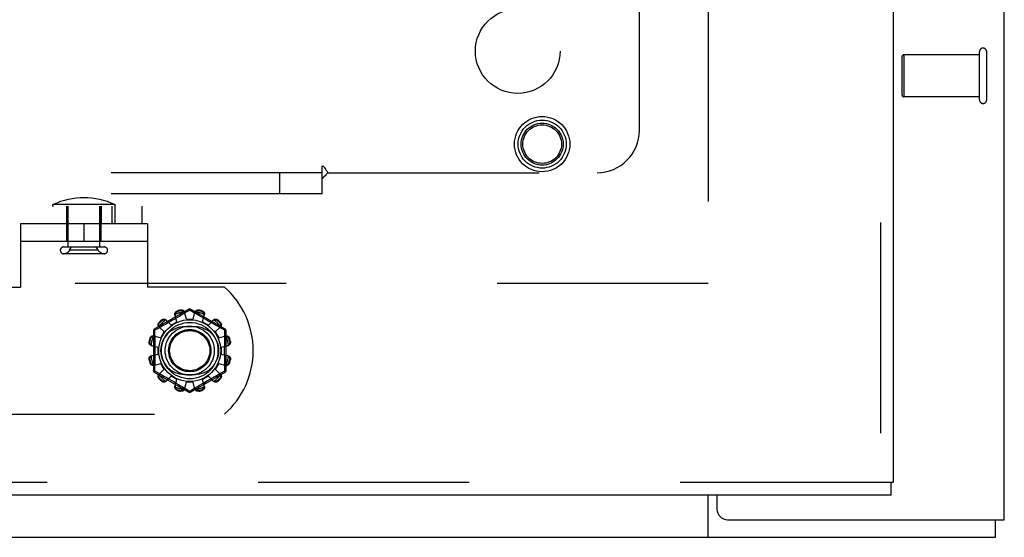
# Model space of a CAD drawing. Header units: inches. Extents: x 0 to 227, y 0 to 147.
# Tile 83 of 256: x 93.66 to 99.48, y 36.16 to 39.22. Entities that reach past the tile are written whole.
import ezdxf

# ---------------------------------------------------------------- set-up
doc = ezdxf.new("R2010")
doc.units = ezdxf.units.IN
doc.header["$LTSCALE"] = 12.466667
doc.header["$MEASUREMENT"] = 0
doc.linetypes.add('HIDDEN', pattern=[0.2, 0.1, -0.1])
doc.layers.get('0').update_dxf_attribs({"linetype": 'CONTINUOUS'})
for name, color, linetype in [('DEFAULT_2', 8, 'HIDDEN'), ('RIGHTHAND_DOOR_ASSEMBLY', 7, 'CONTINUOUS'), ('SUBPANEL', 7, 'CONTINUOUS')]:
    doc.layers.add(name, color=color, linetype=linetype)

msp = doc.modelspace()

# ---------------------------------------------------------------- linework, layer by layer
at = {"color": 3, "linetype": 'Continuous'}
for p, q in [((99.4759, 36.2633), (99.4759, 111.1853)), ((97.7779, 36.4093), (97.7779, 36.3263)), ((97.8409, 36.2633), (99.4759, 36.2633))]:
    msp.add_line(p, q, dxfattribs=at)
at = {"color": 7, "linetype": 'Continuous'}
for p, q in [((97.7259, 36.1593), (97.7259, 36.4093)), ((99.4239, 36.1593), (99.4239, 36.2633)), ((39.5279, 36.1593), (99.4239, 36.1593))]:
    msp.add_line(p, q, dxfattribs=at)
at = {"color": 3, "linetype": 'Continuous'}
msp.add_arc((97.8409, 36.3263), 0.063, 180, 270, dxfattribs=at)
at = {"layer": 'DEFAULT_2', "color": 8, "linetype": 'HIDDEN'}
for p, q in [((97.7259, 106.7113), (97.7259, 37.6073)), ((98.8719, 38.7743), (98.8719, 39.0023)), ((99.3289, 39.0123), (98.8819, 39.0123)), ((98.8819, 39.0123), (98.8819, 38.7643)), ((99.3289, 38.7463), (99.3289, 39.0303)), ((99.3719, 38.7463), (99.3719, 39.0303)), ((99.3289, 38.7643), (98.8819, 38.7643)), ((84.8216, 38.1173), (94.3817, 38.1173)), ((94.2205, 38.1268), (93.8553, 38.1268)), ((93.9364, 37.9093), (93.9364, 38.1173)), ((93.9364, 38.1173), (93.9364, 38.0133)), ((93.9439, 37.8765), (93.9439, 38.1173)), ((94.1319, 37.8765), (94.1319, 38.1173)), ((94.1394, 38.1173), (94.1394, 38.0133)), ((94.1394, 37.9093), (94.1394, 38.1173)), ((94.2035, 38.1173), (94.2035, 38.0133)), ((94.2212, 38.1173), (94.2212, 38.0133)), ((94.3817, 38.0133), (94.3817, 38.1173)), ((84.8216, 38.0133), (93.6629, 38.0133)), ((94.4129, 38.0133), (93.6629, 38.0133)), ((93.6629, 38.0133), (93.6629, 37.6383)), ((94.0379, 38.0133), (94.0379, 37.9093)), ((94.4129, 38.0133), (94.4129, 37.6383)), ((94.4129, 37.9093), (93.6629, 37.9093)), ((93.9179, 37.8765), (94.1579, 37.8765)), ((93.9532, 37.8565), (93.9651, 37.8765)), ((94.1226, 37.8565), (94.1107, 37.8765)), ((94.1579, 37.8365), (93.9179, 37.8365)), ((94.1226, 37.8565), (93.9532, 37.8565)), ((97.7259, 37.6593), (71.1219, 37.6593)), ((93.2072, 37.6383), (93.6629, 37.6383)), ((94.8686, 37.6383), (94.4129, 37.6383)), ((94.6579, 37.5081), (94.4534, 37.39)), ((94.5872, 37.4344), (94.5757, 37.4765)), ((94.5899, 37.4982), (94.5909, 37.4944)), ((94.6043, 37.468), (94.5905, 37.4598)), ((94.6168, 37.4755), (94.6043, 37.468)), ((94.6097, 37.4995), (94.6087, 37.5033)), ((94.628, 37.4823), (94.6168, 37.4755)), ((94.6629, 37.5035), (94.628, 37.4823)), ((94.6429, 37.4493), (94.6319, 37.4915)), ((94.6664, 37.5014), (94.6629, 37.5035)), ((94.6861, 37.4894), (94.6664, 37.5014)), ((94.8724, 37.39), (94.6679, 37.5081)), ((94.6829, 37.4493), (94.6939, 37.4915)), ((94.7004, 37.4807), (94.6861, 37.4894)), ((94.7172, 37.4706), (94.7004, 37.4807)), ((94.7171, 37.5033), (94.7161, 37.4995)), ((94.7299, 37.463), (94.7172, 37.4706)), ((94.7349, 37.4944), (94.736, 37.4982)), ((94.7386, 37.4344), (94.7502, 37.4765)), ((94.4822, 37.4302), (94.485, 37.4274)), ((94.5066, 37.4117), (94.4905, 37.4029)), ((94.4988, 37.4412), (94.496, 37.444)), ((94.5188, 37.4185), (94.5066, 37.4117)), ((94.5321, 37.426), (94.5188, 37.4185)), ((94.5219, 37.4454), (94.5526, 37.4144)), ((94.5462, 37.434), (94.5321, 37.426)), ((94.5609, 37.4425), (94.5462, 37.434)), ((94.5526, 37.4144), (94.5872, 37.4344)), ((94.5759, 37.4512), (94.5609, 37.4425)), ((94.5905, 37.4598), (94.5759, 37.4512)), ((94.6429, 37.4493), (94.6829, 37.4493)), ((94.7435, 37.4549), (94.7299, 37.463)), ((94.7386, 37.4344), (94.7732, 37.4144)), ((94.7577, 37.4466), (94.7435, 37.4549)), ((94.7719, 37.4384), (94.7577, 37.4466)), ((94.7857, 37.4306), (94.7719, 37.4384)), ((94.7732, 37.4144), (94.8039, 37.4454)), ((94.7989, 37.4231), (94.7857, 37.4306)), ((94.8112, 37.4162), (94.7989, 37.4231)), ((94.8277, 37.407), (94.8112, 37.4162)), ((94.8298, 37.444), (94.827, 37.4412)), ((94.8408, 37.4274), (94.8436, 37.4302)), ((94.4484, 37.3814), (94.4484, 37.1452)), ((94.4498, 37.3506), (94.4918, 37.339)), ((94.4727, 37.3931), (94.4549, 37.3834)), ((94.4549, 37.3834), (94.4552, 37.3717)), ((94.4905, 37.4029), (94.4727, 37.3931)), ((94.4808, 37.4043), (94.5118, 37.3736)), ((94.4918, 37.339), (94.5118, 37.3736)), ((94.6942, 37.4039), (94.6317, 37.4039)), ((94.814, 37.3736), (94.845, 37.4043)), ((94.814, 37.3736), (94.834, 37.339)), ((94.8462, 37.3969), (94.8277, 37.407)), ((94.834, 37.339), (94.8761, 37.3506)), ((94.8709, 37.3834), (94.8462, 37.3969)), ((94.8774, 37.1452), (94.8774, 37.3814)), ((94.423, 37.3175), (94.4267, 37.3165)), ((94.4318, 37.3353), (94.428, 37.3364)), ((94.4347, 37.2943), (94.4769, 37.2833)), ((94.8489, 37.2833), (94.8911, 37.2943)), ((94.8978, 37.3364), (94.894, 37.3353)), ((94.8991, 37.3165), (94.9029, 37.3175)), ((94.4347, 37.2323), (94.4769, 37.2433)), ((94.4769, 37.2433), (94.4769, 37.2833)), ((94.8489, 37.2833), (94.8489, 37.2433)), ((94.8489, 37.2433), (94.8911, 37.2323)), ((94.4267, 37.2101), (94.423, 37.2091)), ((94.428, 37.1902), (94.4318, 37.1913)), ((94.4498, 37.176), (94.4918, 37.1876)), ((94.5118, 37.153), (94.4918, 37.1876)), ((94.834, 37.1876), (94.814, 37.153)), ((94.834, 37.1876), (94.8761, 37.176)), ((94.894, 37.1913), (94.8978, 37.1902)), ((94.9029, 37.2091), (94.8991, 37.2101)), ((94.4534, 37.1366), (94.6579, 37.0185)), ((94.4549, 37.1432), (94.4796, 37.1297)), ((94.4796, 37.1297), (94.4981, 37.1196)), ((94.4808, 37.1223), (94.5118, 37.153)), ((94.4981, 37.1196), (94.5146, 37.1104)), ((94.6317, 37.1227), (94.6942, 37.1227)), ((94.6679, 37.0185), (94.8724, 37.1366)), ((94.814, 37.153), (94.845, 37.1223)), ((94.8193, 37.1149), (94.8353, 37.1237)), ((94.8353, 37.1237), (94.8531, 37.1335)), ((94.8531, 37.1335), (94.8709, 37.1432)), ((94.8709, 37.1432), (94.8706, 37.1549)), ((94.485, 37.0992), (94.4822, 37.0964)), ((94.496, 37.0826), (94.4988, 37.0854)), ((94.5146, 37.1104), (94.527, 37.1035)), ((94.5219, 37.0812), (94.5526, 37.1122)), ((94.527, 37.1035), (94.5401, 37.096)), ((94.5401, 37.096), (94.554, 37.0882)), ((94.5872, 37.0922), (94.5526, 37.1122)), ((94.554, 37.0882), (94.5682, 37.08)), ((94.5682, 37.08), (94.5823, 37.0717)), ((94.5757, 37.0501), (94.5872, 37.0922)), ((94.5823, 37.0717), (94.596, 37.0636)), ((94.596, 37.0636), (94.6086, 37.056)), ((94.6319, 37.0351), (94.6429, 37.0773)), ((94.6829, 37.0773), (94.6429, 37.0773)), ((94.6939, 37.0351), (94.6829, 37.0773)), ((94.7215, 37.0586), (94.7353, 37.0668)), ((94.7353, 37.0668), (94.7499, 37.0754)), ((94.7732, 37.1122), (94.7386, 37.0922)), ((94.7502, 37.0501), (94.7386, 37.0922)), ((94.7499, 37.0754), (94.7649, 37.0841)), ((94.7649, 37.0841), (94.7796, 37.0926)), ((94.7732, 37.1122), (94.8039, 37.0812)), ((94.7796, 37.0926), (94.7938, 37.1006)), ((94.7938, 37.1006), (94.807, 37.1081)), ((94.807, 37.1081), (94.8193, 37.1149)), ((94.827, 37.0854), (94.8298, 37.0826)), ((94.8436, 37.0964), (94.8408, 37.0992)), ((94.5909, 37.0322), (94.5899, 37.0284)), ((94.6086, 37.056), (94.6201, 37.0491)), ((94.6087, 37.0233), (94.6097, 37.0271)), ((94.6398, 37.0372), (94.6595, 37.0252)), ((94.6595, 37.0252), (94.6629, 37.0231)), ((94.6629, 37.0231), (94.6978, 37.0443)), ((94.6978, 37.0443), (94.709, 37.0511)), ((94.709, 37.0511), (94.7215, 37.0586)), ((94.7161, 37.0271), (94.7171, 37.0233)), ((94.736, 37.0284), (94.7349, 37.0322)), ((93.2072, 36.8883), (94.8686, 36.8883))]:
    msp.add_line(p, q, dxfattribs=at)
for points in [[(94.5757, 37.4765), (94.5753, 37.4782), (94.5751, 37.4801), (94.5752, 37.482), (94.5756, 37.4839), (94.5761, 37.4858), (94.5769, 37.4876), (94.5779, 37.4894), (94.5791, 37.491), (94.5805, 37.4926), (94.5821, 37.4941), (94.5839, 37.4954), (94.5858, 37.4965), (94.5878, 37.4975), (94.5899, 37.4982)], [(94.5779, 37.4783), (94.5775, 37.4768), (94.5772, 37.4752), (94.5771, 37.4737), (94.5771, 37.4722), (94.5773, 37.4708), (94.5776, 37.4693)], [(94.5779, 37.4783), (94.5781, 37.4793), (94.5784, 37.4803), (94.5787, 37.4813), (94.579, 37.4823), (94.5794, 37.4833), (94.5798, 37.4843), (94.5803, 37.4852), (94.5808, 37.4861), (94.5813, 37.487), (94.582, 37.4879), (94.5827, 37.4889), (94.5835, 37.4897), (94.5844, 37.4906), (94.5854, 37.4915), (94.5865, 37.4923), (94.5878, 37.4931), (94.5893, 37.4938), (94.5909, 37.4944)], [(94.6087, 37.5033), (94.6109, 37.5036), (94.6131, 37.5038), (94.6153, 37.5038), (94.6175, 37.5035), (94.6196, 37.5031), (94.6216, 37.5024), (94.6235, 37.5016), (94.6252, 37.5006), (94.6268, 37.4994), (94.6283, 37.498), (94.6295, 37.4965), (94.6305, 37.4949), (94.6313, 37.4933), (94.6319, 37.4915)], [(94.6097, 37.4995), (94.6114, 37.4997), (94.613, 37.4999), (94.6145, 37.4998), (94.616, 37.4997), (94.6173, 37.4994), (94.6185, 37.4991), (94.6196, 37.4987), (94.6207, 37.4983), (94.6217, 37.4978), (94.6227, 37.4973), (94.6236, 37.4968), (94.6244, 37.4962), (94.6253, 37.4956), (94.6261, 37.4949), (94.6268, 37.4942), (94.6276, 37.4935), (94.6283, 37.4928), (94.629, 37.492)], [(94.6338, 37.4844), (94.6333, 37.4858), (94.6327, 37.4871), (94.632, 37.4884), (94.6311, 37.4897), (94.6301, 37.4909), (94.629, 37.492)], [(94.6579, 37.5081), (94.6583, 37.5082), (94.6587, 37.508), (94.6592, 37.5077), (94.6599, 37.5072), (94.6606, 37.5065), (94.6613, 37.5056), (94.6621, 37.5046), (94.6629, 37.5035)], [(94.6629, 37.5035), (94.6637, 37.5046), (94.6645, 37.5056), (94.6653, 37.5065), (94.666, 37.5072), (94.6666, 37.5077), (94.6671, 37.508), (94.6676, 37.5082), (94.6679, 37.5081)], [(94.6968, 37.492), (94.6957, 37.4909), (94.6947, 37.4897), (94.6938, 37.4884), (94.6931, 37.4871), (94.6925, 37.4858), (94.6921, 37.4844)], [(94.6939, 37.4915), (94.6945, 37.4933), (94.6953, 37.4949), (94.6963, 37.4965), (94.6976, 37.498), (94.699, 37.4994), (94.7006, 37.5006), (94.7023, 37.5016), (94.7042, 37.5024), (94.7062, 37.5031), (94.7083, 37.5035), (94.7105, 37.5038), (94.7128, 37.5038), (94.7149, 37.5036), (94.7171, 37.5033)], [(94.6968, 37.492), (94.6975, 37.4928), (94.6982, 37.4935), (94.699, 37.4942), (94.6998, 37.4949), (94.7006, 37.4956), (94.7014, 37.4962), (94.7023, 37.4968), (94.7032, 37.4973), (94.7041, 37.4978), (94.7051, 37.4983), (94.7062, 37.4987), (94.7074, 37.4991), (94.7086, 37.4994), (94.7099, 37.4997), (94.7113, 37.4998), (94.7128, 37.4999), (94.7144, 37.4997), (94.7161, 37.4995)], [(94.7349, 37.4944), (94.7365, 37.4938), (94.738, 37.4931), (94.7393, 37.4923), (94.7404, 37.4915), (94.7415, 37.4906), (94.7423, 37.4897), (94.7431, 37.4888), (94.7439, 37.4879), (94.7445, 37.487), (94.7451, 37.4861), (94.7456, 37.4852), (94.746, 37.4842), (94.7464, 37.4833), (94.7468, 37.4823), (94.7471, 37.4813), (94.7474, 37.4803), (94.7477, 37.4793), (94.7479, 37.4783)], [(94.736, 37.4982), (94.738, 37.4975), (94.74, 37.4965), (94.7419, 37.4954), (94.7437, 37.4941), (94.7453, 37.4926), (94.7467, 37.491), (94.7479, 37.4894), (94.7489, 37.4876), (94.7497, 37.4858), (94.7503, 37.4839), (94.7506, 37.482), (94.7507, 37.4801), (94.7505, 37.4782), (94.7502, 37.4765)], [(94.7482, 37.4693), (94.7485, 37.4708), (94.7487, 37.4722), (94.7487, 37.4737), (94.7486, 37.4752), (94.7483, 37.4768), (94.7479, 37.4783)], [(94.4808, 37.4043), (94.4796, 37.4056), (94.4785, 37.4071), (94.4776, 37.4088), (94.477, 37.4107), (94.4765, 37.4126), (94.4763, 37.4146), (94.4763, 37.4166), (94.4765, 37.4186), (94.4769, 37.4207), (94.4776, 37.4228), (94.4785, 37.4248), (94.4795, 37.4267), (94.4808, 37.4285), (94.4822, 37.4302)], [(94.4818, 37.407), (94.4815, 37.408), (94.4812, 37.409), (94.4809, 37.41), (94.4807, 37.411), (94.4806, 37.4121), (94.4805, 37.4131), (94.4804, 37.4141), (94.4804, 37.4152), (94.4804, 37.4163), (94.4805, 37.4174), (94.4807, 37.4185), (94.4809, 37.4197), (94.4812, 37.4209), (94.4817, 37.4222), (94.4823, 37.4235), (94.483, 37.4248), (94.4839, 37.4261), (94.485, 37.4274)], [(94.496, 37.444), (94.4977, 37.4454), (94.4995, 37.4467), (94.5014, 37.4478), (94.5034, 37.4486), (94.5055, 37.4493), (94.5076, 37.4497), (94.5096, 37.45), (94.5116, 37.4499), (94.5136, 37.4497), (94.5155, 37.4493), (94.5174, 37.4486), (94.5191, 37.4477), (94.5206, 37.4467), (94.5219, 37.4454)], [(94.4988, 37.4412), (94.5001, 37.4423), (94.5014, 37.4432), (94.5028, 37.444), (94.5041, 37.4445), (94.5053, 37.445), (94.5065, 37.4453), (94.5077, 37.4455), (94.5088, 37.4457), (94.51, 37.4458), (94.511, 37.4458), (94.5121, 37.4458), (94.5131, 37.4458), (94.5142, 37.4456), (94.5152, 37.4455), (94.5162, 37.4453), (94.5172, 37.445), (94.5182, 37.4447), (94.5192, 37.4444)], [(94.5271, 37.4402), (94.5261, 37.4412), (94.5249, 37.442), (94.5236, 37.4428), (94.5222, 37.4435), (94.5207, 37.444), (94.5192, 37.4444)], [(94.8066, 37.4444), (94.8051, 37.444), (94.8036, 37.4435), (94.8022, 37.4428), (94.8009, 37.442), (94.7998, 37.4412), (94.7987, 37.4402)], [(94.8039, 37.4454), (94.8052, 37.4467), (94.8068, 37.4477), (94.8085, 37.4486), (94.8103, 37.4493), (94.8122, 37.4497), (94.8142, 37.4499), (94.8162, 37.45), (94.8182, 37.4497), (94.8203, 37.4493), (94.8224, 37.4486), (94.8244, 37.4478), (94.8263, 37.4467), (94.8281, 37.4454), (94.8298, 37.444)], [(94.8066, 37.4444), (94.8076, 37.4447), (94.8086, 37.445), (94.8096, 37.4453), (94.8106, 37.4455), (94.8117, 37.4456), (94.8127, 37.4458), (94.8137, 37.4458), (94.8148, 37.4458), (94.8159, 37.4458), (94.817, 37.4457), (94.8181, 37.4455), (94.8193, 37.4453), (94.8205, 37.445), (94.8218, 37.4445), (94.8231, 37.444), (94.8244, 37.4432), (94.8257, 37.4423), (94.827, 37.4412)], [(94.8408, 37.4274), (94.8419, 37.4261), (94.8428, 37.4248), (94.8436, 37.4234), (94.8441, 37.4221), (94.8446, 37.4209), (94.8449, 37.4197), (94.8452, 37.4185), (94.8453, 37.4174), (94.8454, 37.4163), (94.8455, 37.4152), (94.8454, 37.4141), (94.8454, 37.4131), (94.8452, 37.4121), (94.8451, 37.411), (94.8449, 37.41), (94.8446, 37.409), (94.8443, 37.408), (94.844, 37.407)], [(94.8436, 37.4302), (94.845, 37.4285), (94.8463, 37.4267), (94.8474, 37.4248), (94.8482, 37.4228), (94.8489, 37.4207), (94.8493, 37.4186), (94.8496, 37.4166), (94.8496, 37.4146), (94.8493, 37.4126), (94.8489, 37.4107), (94.8482, 37.4088), (94.8473, 37.4071), (94.8463, 37.4056), (94.845, 37.4043)], [(94.428, 37.3364), (94.4288, 37.3384), (94.4297, 37.3404), (94.4308, 37.3423), (94.4321, 37.3441), (94.4336, 37.3457), (94.4352, 37.3471), (94.4368, 37.3483), (94.4386, 37.3493), (94.4404, 37.3501), (94.4423, 37.3507), (94.4442, 37.351), (94.4461, 37.3511), (94.448, 37.3509), (94.4498, 37.3506)], [(94.4484, 37.3814), (94.4485, 37.3817), (94.4489, 37.382), (94.4494, 37.3823), (94.4502, 37.3826), (94.4511, 37.3829), (94.4523, 37.3831), (94.4535, 37.3833), (94.4549, 37.3834)], [(94.4549, 37.3834), (94.4543, 37.3846), (94.4539, 37.3858), (94.4535, 37.3869), (94.4532, 37.3879), (94.4531, 37.3887), (94.4531, 37.3893), (94.4532, 37.3898), (94.4534, 37.39)], [(94.4552, 37.3717), (94.456, 37.3358), (94.4562, 37.3238), (94.4564, 37.3117), (94.4565, 37.2995), (94.4567, 37.2874), (94.4567, 37.2754), (94.4568, 37.2633), (94.4567, 37.2512), (94.4567, 37.2391), (94.4565, 37.227), (94.4564, 37.2149), (94.4562, 37.2028), (94.456, 37.1908)], [(94.4818, 37.407), (94.4822, 37.4055), (94.4827, 37.404), (94.4834, 37.4026), (94.4842, 37.4013), (94.485, 37.4002), (94.486, 37.3991)], [(94.8398, 37.3991), (94.8408, 37.4002), (94.8417, 37.4013), (94.8424, 37.4026), (94.8431, 37.404), (94.8436, 37.4055), (94.844, 37.407)], [(94.8698, 37.3358), (94.8706, 37.3717), (94.8709, 37.3834)], [(94.8724, 37.39), (94.8726, 37.3898), (94.8727, 37.3893), (94.8727, 37.3887), (94.8726, 37.3879), (94.8723, 37.3869), (94.872, 37.3858), (94.8715, 37.3847), (94.8709, 37.3834)], [(94.8709, 37.3834), (94.8723, 37.3833), (94.8736, 37.3831), (94.8747, 37.3829), (94.8756, 37.3826), (94.8764, 37.3823), (94.877, 37.382), (94.8773, 37.3817), (94.8774, 37.3814)], [(94.8761, 37.3506), (94.8778, 37.3509), (94.8797, 37.3511), (94.8816, 37.351), (94.8835, 37.3507), (94.8854, 37.3501), (94.8873, 37.3493), (94.889, 37.3483), (94.8907, 37.3471), (94.8922, 37.3457), (94.8937, 37.3441), (94.895, 37.3423), (94.8961, 37.3404), (94.8971, 37.3384), (94.8978, 37.3364)], [(94.4347, 37.2943), (94.433, 37.2949), (94.4313, 37.2957), (94.4297, 37.2967), (94.4282, 37.2979), (94.4268, 37.2994), (94.4256, 37.301), (94.4246, 37.3027), (94.4238, 37.3046), (94.4231, 37.3066), (94.4227, 37.3087), (94.4224, 37.3109), (94.4224, 37.3131), (94.4226, 37.3153), (94.423, 37.3175)], [(94.4342, 37.2972), (94.4334, 37.2979), (94.4327, 37.2986), (94.432, 37.2994), (94.4313, 37.3002), (94.4306, 37.301), (94.43, 37.3018), (94.4294, 37.3027), (94.4289, 37.3036), (94.4284, 37.3045), (94.4279, 37.3055), (94.4275, 37.3066), (94.4271, 37.3077), (94.4268, 37.309), (94.4265, 37.3103), (94.4264, 37.3117), (94.4263, 37.3132), (94.4265, 37.3148), (94.4267, 37.3165)], [(94.4318, 37.3353), (94.4324, 37.3369), (94.4331, 37.3384), (94.4339, 37.3397), (94.4347, 37.3408), (94.4356, 37.3418), (94.4365, 37.3427), (94.4374, 37.3435), (94.4383, 37.3442), (94.4392, 37.3449), (94.4401, 37.3454), (94.441, 37.346), (94.442, 37.3464), (94.4429, 37.3468), (94.4439, 37.3472), (94.4449, 37.3475), (94.4459, 37.3478), (94.4469, 37.3481), (94.4479, 37.3483)], [(94.4342, 37.2972), (94.4353, 37.2961), (94.4365, 37.2951), (94.4378, 37.2942), (94.4391, 37.2935), (94.4404, 37.2929), (94.4418, 37.2925)], [(94.4569, 37.3486), (94.4555, 37.3489), (94.454, 37.3491), (94.4525, 37.3491), (94.451, 37.349), (94.4494, 37.3487), (94.4479, 37.3483)], [(94.8779, 37.3483), (94.8764, 37.3487), (94.8749, 37.349), (94.8733, 37.3491), (94.8718, 37.3491), (94.8704, 37.3489), (94.869, 37.3486)], [(94.8706, 37.1549), (94.8698, 37.1908), (94.8696, 37.2028), (94.8694, 37.2149), (94.8693, 37.2271), (94.8692, 37.2391), (94.8691, 37.2512), (94.8691, 37.2633), (94.8691, 37.2754), (94.8692, 37.2875), (94.8693, 37.2996), (94.8694, 37.3117), (94.8696, 37.3238), (94.8698, 37.3358)], [(94.8779, 37.3483), (94.8789, 37.3481), (94.88, 37.3478), (94.881, 37.3475), (94.8819, 37.3472), (94.8829, 37.3468), (94.8839, 37.3464), (94.8848, 37.346), (94.8857, 37.3454), (94.8866, 37.3449), (94.8876, 37.3442), (94.8885, 37.3435), (94.8894, 37.3427), (94.8902, 37.3418), (94.8911, 37.3408), (94.8919, 37.3397), (94.8927, 37.3384), (94.8934, 37.3369), (94.894, 37.3353)], [(94.884, 37.2925), (94.8854, 37.2929), (94.8867, 37.2935), (94.888, 37.2942), (94.8893, 37.2951), (94.8905, 37.2961), (94.8916, 37.2972)], [(94.9029, 37.3175), (94.9033, 37.3153), (94.9034, 37.3131), (94.9034, 37.3109), (94.9032, 37.3087), (94.9027, 37.3066), (94.902, 37.3046), (94.9012, 37.3027), (94.9002, 37.301), (94.899, 37.2994), (94.8976, 37.2979), (94.8961, 37.2967), (94.8945, 37.2957), (94.8929, 37.2949), (94.8911, 37.2943)], [(94.8991, 37.3165), (94.8993, 37.3148), (94.8995, 37.3132), (94.8994, 37.3117), (94.8993, 37.3102), (94.899, 37.3089), (94.8987, 37.3077), (94.8983, 37.3066), (94.8979, 37.3055), (94.8974, 37.3045), (94.8969, 37.3036), (94.8964, 37.3027), (94.8958, 37.3018), (94.8952, 37.301), (94.8945, 37.3001), (94.8939, 37.2994), (94.8931, 37.2986), (94.8924, 37.2979), (94.8916, 37.2972)], [(94.4418, 37.2341), (94.4404, 37.2337), (94.4391, 37.2331), (94.4378, 37.2324), (94.4365, 37.2315), (94.4353, 37.2305), (94.4342, 37.2294)], [(94.8916, 37.2294), (94.8905, 37.2305), (94.8893, 37.2315), (94.888, 37.2324), (94.8867, 37.2331), (94.8854, 37.2337), (94.884, 37.2341)], [(94.423, 37.2091), (94.4226, 37.2113), (94.4224, 37.2135), (94.4224, 37.2157), (94.4227, 37.2179), (94.4231, 37.22), (94.4238, 37.222), (94.4246, 37.2239), (94.4256, 37.2256), (94.4268, 37.2272), (94.4282, 37.2287), (94.4297, 37.2299), (94.4313, 37.2309), (94.433, 37.2317), (94.4347, 37.2323)], [(94.4267, 37.2101), (94.4265, 37.2118), (94.4263, 37.2134), (94.4264, 37.2149), (94.4265, 37.2164), (94.4268, 37.2177), (94.4271, 37.2189), (94.4275, 37.22), (94.4279, 37.2211), (94.4284, 37.2221), (94.4289, 37.223), (94.4294, 37.2239), (94.43, 37.2248), (94.4306, 37.2256), (94.4313, 37.2265), (94.432, 37.2272), (94.4327, 37.228), (94.4334, 37.2287), (94.4342, 37.2294)], [(94.4498, 37.176), (94.448, 37.1757), (94.4461, 37.1755), (94.4442, 37.1756), (94.4423, 37.1759), (94.4404, 37.1765), (94.4386, 37.1773), (94.4368, 37.1783), (94.4352, 37.1795), (94.4336, 37.1809), (94.4321, 37.1825), (94.4308, 37.1843), (94.4297, 37.1862), (94.4288, 37.1882), (94.428, 37.1902)], [(94.4479, 37.1783), (94.4469, 37.1785), (94.4459, 37.1788), (94.4449, 37.1791), (94.4439, 37.1794), (94.4429, 37.1798), (94.442, 37.1802), (94.441, 37.1806), (94.4401, 37.1812), (94.4392, 37.1817), (94.4383, 37.1824), (94.4374, 37.1831), (94.4365, 37.1839), (94.4356, 37.1848), (94.4347, 37.1858), (94.4339, 37.1869), (94.4331, 37.1882), (94.4324, 37.1897), (94.4318, 37.1913)], [(94.4479, 37.1783), (94.4494, 37.1779), (94.451, 37.1776), (94.4525, 37.1775), (94.454, 37.1775), (94.4555, 37.1777), (94.4569, 37.178)], [(94.456, 37.1908), (94.4552, 37.1549), (94.4549, 37.1432)], [(94.869, 37.178), (94.8704, 37.1777), (94.8718, 37.1775), (94.8733, 37.1775), (94.8749, 37.1776), (94.8764, 37.1779), (94.8779, 37.1783)], [(94.8978, 37.1902), (94.8971, 37.1882), (94.8961, 37.1862), (94.895, 37.1843), (94.8937, 37.1825), (94.8922, 37.1809), (94.8907, 37.1795), (94.889, 37.1783), (94.8873, 37.1773), (94.8854, 37.1765), (94.8835, 37.1759), (94.8816, 37.1756), (94.8797, 37.1755), (94.8778, 37.1757), (94.8761, 37.176)], [(94.894, 37.1913), (94.8934, 37.1897), (94.8927, 37.1882), (94.8919, 37.1869), (94.8911, 37.1858), (94.8902, 37.1848), (94.8893, 37.1839), (94.8884, 37.1831), (94.8875, 37.1824), (94.8866, 37.1817), (94.8857, 37.1812), (94.8848, 37.1806), (94.8839, 37.1802), (94.8829, 37.1798), (94.8819, 37.1794), (94.8809, 37.1791), (94.8799, 37.1788), (94.8789, 37.1785), (94.8779, 37.1783)], [(94.8911, 37.2323), (94.8929, 37.2317), (94.8945, 37.2309), (94.8961, 37.2299), (94.8976, 37.2287), (94.899, 37.2272), (94.9002, 37.2256), (94.9012, 37.2239), (94.902, 37.222), (94.9027, 37.22), (94.9032, 37.2179), (94.9034, 37.2157), (94.9034, 37.2135), (94.9033, 37.2113), (94.9029, 37.2091)], [(94.8916, 37.2294), (94.8924, 37.2287), (94.8931, 37.228), (94.8939, 37.2272), (94.8945, 37.2264), (94.8952, 37.2256), (94.8958, 37.2248), (94.8964, 37.2239), (94.8969, 37.223), (94.8975, 37.2221), (94.8979, 37.2211), (94.8984, 37.22), (94.8987, 37.2189), (94.899, 37.2176), (94.8993, 37.2163), (94.8994, 37.2149), (94.8995, 37.2134), (94.8993, 37.2118), (94.8991, 37.2101)], [(94.4549, 37.1432), (94.4535, 37.1433), (94.4523, 37.1435), (94.4511, 37.1437), (94.4502, 37.144), (94.4494, 37.1443), (94.4489, 37.1446), (94.4485, 37.1449), (94.4484, 37.1452)], [(94.4534, 37.1366), (94.4532, 37.1368), (94.4531, 37.1373), (94.4531, 37.1379), (94.4532, 37.1387), (94.4535, 37.1397), (94.4539, 37.1408), (94.4543, 37.1419), (94.4549, 37.1432)], [(94.4822, 37.0964), (94.4808, 37.0981), (94.4795, 37.0999), (94.4785, 37.1018), (94.4776, 37.1038), (94.4769, 37.1059), (94.4765, 37.108), (94.4763, 37.11), (94.4763, 37.112), (94.4765, 37.114), (94.477, 37.1159), (94.4776, 37.1178), (94.4785, 37.1195), (94.4796, 37.121), (94.4808, 37.1223)], [(94.485, 37.0992), (94.4839, 37.1005), (94.483, 37.1018), (94.4823, 37.1031), (94.4817, 37.1045), (94.4812, 37.1057), (94.4809, 37.1069), (94.4807, 37.1081), (94.4805, 37.1092), (94.4804, 37.1103), (94.4804, 37.1114), (94.4804, 37.1125), (94.4805, 37.1135), (94.4806, 37.1145), (94.4807, 37.1156), (94.4809, 37.1166), (94.4812, 37.1176), (94.4815, 37.1186), (94.4818, 37.1196)], [(94.486, 37.1275), (94.485, 37.1264), (94.4842, 37.1253), (94.4834, 37.124), (94.4827, 37.1226), (94.4822, 37.1211), (94.4818, 37.1196)], [(94.844, 37.1196), (94.8436, 37.1211), (94.8431, 37.1226), (94.8424, 37.124), (94.8417, 37.1253), (94.8408, 37.1264), (94.8398, 37.1275)], [(94.844, 37.1196), (94.8443, 37.1186), (94.8446, 37.1176), (94.8449, 37.1166), (94.8451, 37.1156), (94.8453, 37.1145), (94.8454, 37.1135), (94.8454, 37.1125), (94.8455, 37.1114), (94.8454, 37.1103), (94.8453, 37.1092), (94.8452, 37.1081), (94.8449, 37.1069), (94.8446, 37.1057), (94.8441, 37.1044), (94.8436, 37.1031), (94.8428, 37.1018), (94.8419, 37.1005), (94.8408, 37.0992)], [(94.845, 37.1223), (94.8463, 37.121), (94.8473, 37.1195), (94.8482, 37.1178), (94.8489, 37.1159), (94.8493, 37.114), (94.8496, 37.112), (94.8496, 37.11), (94.8493, 37.108), (94.8489, 37.1059), (94.8482, 37.1038), (94.8474, 37.1018), (94.8463, 37.0999), (94.845, 37.0981), (94.8436, 37.0964)], [(94.8774, 37.1452), (94.8773, 37.1449), (94.877, 37.1446), (94.8764, 37.1443), (94.8756, 37.144), (94.8747, 37.1437), (94.8736, 37.1435), (94.8723, 37.1433), (94.8709, 37.1432)], [(94.8709, 37.1432), (94.8715, 37.142), (94.872, 37.1408), (94.8723, 37.1397), (94.8726, 37.1387), (94.8727, 37.1379), (94.8727, 37.1373), (94.8726, 37.1368), (94.8724, 37.1366)], [(94.5219, 37.0812), (94.5206, 37.0799), (94.5191, 37.0789), (94.5174, 37.078), (94.5155, 37.0773), (94.5136, 37.0769), (94.5116, 37.0767), (94.5096, 37.0766), (94.5076, 37.0769), (94.5055, 37.0773), (94.5034, 37.078), (94.5014, 37.0788), (94.4995, 37.0799), (94.4977, 37.0812), (94.496, 37.0826)], [(94.5192, 37.0822), (94.5182, 37.0819), (94.5172, 37.0816), (94.5162, 37.0813), (94.5152, 37.0811), (94.5142, 37.081), (94.5131, 37.0808), (94.5121, 37.0808), (94.511, 37.0808), (94.5099, 37.0808), (94.5088, 37.0809), (94.5077, 37.0811), (94.5065, 37.0813), (94.5053, 37.0816), (94.504, 37.0821), (94.5027, 37.0826), (94.5014, 37.0834), (94.5001, 37.0843), (94.4988, 37.0854)], [(94.5192, 37.0822), (94.5207, 37.0826), (94.5222, 37.0831), (94.5236, 37.0838), (94.5249, 37.0845), (94.5261, 37.0854), (94.5271, 37.0864)], [(94.7987, 37.0864), (94.7998, 37.0854), (94.8009, 37.0845), (94.8022, 37.0838), (94.8036, 37.0831), (94.8051, 37.0826), (94.8066, 37.0822)], [(94.8298, 37.0826), (94.8281, 37.0812), (94.8263, 37.0799), (94.8244, 37.0788), (94.8224, 37.078), (94.8203, 37.0773), (94.8182, 37.0769), (94.8162, 37.0766), (94.8142, 37.0767), (94.8122, 37.0769), (94.8103, 37.0773), (94.8085, 37.078), (94.8068, 37.0789), (94.8052, 37.0799), (94.8039, 37.0812)], [(94.827, 37.0854), (94.8257, 37.0843), (94.8244, 37.0834), (94.8231, 37.0826), (94.8218, 37.0821), (94.8205, 37.0816), (94.8193, 37.0813), (94.8181, 37.081), (94.817, 37.0809), (94.8159, 37.0808), (94.8148, 37.0808), (94.8137, 37.0808), (94.8127, 37.0808), (94.8117, 37.081), (94.8106, 37.0811), (94.8096, 37.0813), (94.8086, 37.0816), (94.8076, 37.0819), (94.8066, 37.0822)], [(94.5899, 37.0284), (94.5878, 37.0291), (94.5858, 37.0301), (94.5839, 37.0312), (94.5821, 37.0325), (94.5805, 37.034), (94.5791, 37.0356), (94.5779, 37.0372), (94.5769, 37.039), (94.5761, 37.0408), (94.5756, 37.0427), (94.5752, 37.0446), (94.5751, 37.0465), (94.5753, 37.0484), (94.5757, 37.0501)], [(94.5776, 37.0573), (94.5773, 37.0558), (94.5771, 37.0544), (94.5771, 37.0529), (94.5772, 37.0513), (94.5775, 37.0498), (94.5779, 37.0483)], [(94.5909, 37.0322), (94.5893, 37.0328), (94.5878, 37.0335), (94.5865, 37.0343), (94.5854, 37.0351), (94.5844, 37.036), (94.5835, 37.0369), (94.5827, 37.0378), (94.582, 37.0387), (94.5813, 37.0396), (94.5808, 37.0405), (94.5803, 37.0414), (94.5798, 37.0424), (94.5794, 37.0433), (94.579, 37.0443), (94.5787, 37.0453), (94.5784, 37.0463), (94.5781, 37.0473), (94.5779, 37.0483)], [(94.6319, 37.0351), (94.6313, 37.0333), (94.6305, 37.0317), (94.6295, 37.0301), (94.6283, 37.0286), (94.6268, 37.0272), (94.6252, 37.026), (94.6235, 37.025), (94.6216, 37.0242), (94.6196, 37.0235), (94.6175, 37.0231), (94.6153, 37.0228), (94.6131, 37.0228), (94.6109, 37.023), (94.6087, 37.0233)], [(94.629, 37.0346), (94.6283, 37.0338), (94.6276, 37.0331), (94.6268, 37.0324), (94.6261, 37.0317), (94.6253, 37.031), (94.6244, 37.0304), (94.6235, 37.0298), (94.6226, 37.0293), (94.6217, 37.0288), (94.6207, 37.0283), (94.6196, 37.0279), (94.6185, 37.0275), (94.6173, 37.0272), (94.6159, 37.0269), (94.6145, 37.0268), (94.613, 37.0267), (94.6114, 37.0269), (94.6097, 37.0271)], [(94.6201, 37.0491), (94.6352, 37.04), (94.6398, 37.0372)], [(94.629, 37.0346), (94.6301, 37.0357), (94.6311, 37.0369), (94.632, 37.0382), (94.6327, 37.0395), (94.6333, 37.0408), (94.6338, 37.0422)], [(94.6629, 37.0231), (94.6621, 37.022), (94.6613, 37.021), (94.6606, 37.0201), (94.6599, 37.0194), (94.6592, 37.0189), (94.6587, 37.0186), (94.6582, 37.0184), (94.6579, 37.0185)], [(94.6679, 37.0185), (94.6676, 37.0184), (94.6671, 37.0186), (94.6666, 37.0189), (94.666, 37.0194), (94.6653, 37.0201), (94.6645, 37.021), (94.6637, 37.022), (94.6629, 37.0231)], [(94.6921, 37.0422), (94.6925, 37.0408), (94.6931, 37.0395), (94.6938, 37.0382), (94.6947, 37.0369), (94.6957, 37.0357), (94.6968, 37.0346)], [(94.7171, 37.0233), (94.7149, 37.023), (94.7128, 37.0228), (94.7105, 37.0228), (94.7083, 37.0231), (94.7062, 37.0235), (94.7042, 37.0242), (94.7023, 37.025), (94.7006, 37.026), (94.699, 37.0272), (94.6976, 37.0286), (94.6963, 37.0301), (94.6953, 37.0317), (94.6945, 37.0333), (94.6939, 37.0351)], [(94.7161, 37.0271), (94.7144, 37.0269), (94.7128, 37.0267), (94.7113, 37.0268), (94.7099, 37.0269), (94.7085, 37.0272), (94.7073, 37.0275), (94.7062, 37.0279), (94.7051, 37.0283), (94.7041, 37.0288), (94.7032, 37.0293), (94.7023, 37.0298), (94.7014, 37.0304), (94.7006, 37.031), (94.6998, 37.0317), (94.699, 37.0324), (94.6982, 37.0331), (94.6975, 37.0338), (94.6968, 37.0346)], [(94.7479, 37.0483), (94.7477, 37.0473), (94.7474, 37.0463), (94.7471, 37.0453), (94.7468, 37.0443), (94.7464, 37.0433), (94.746, 37.0423), (94.7456, 37.0414), (94.7451, 37.0405), (94.7445, 37.0396), (94.7438, 37.0387), (94.7431, 37.0377), (94.7423, 37.0369), (94.7414, 37.036), (94.7404, 37.0351), (94.7393, 37.0343), (94.738, 37.0335), (94.7365, 37.0328), (94.7349, 37.0322)], [(94.7502, 37.0501), (94.7505, 37.0484), (94.7507, 37.0465), (94.7506, 37.0446), (94.7503, 37.0427), (94.7497, 37.0408), (94.7489, 37.039), (94.7479, 37.0372), (94.7467, 37.0356), (94.7453, 37.034), (94.7437, 37.0325), (94.7419, 37.0312), (94.74, 37.0301), (94.738, 37.0291), (94.736, 37.0284)], [(94.7479, 37.0483), (94.7483, 37.0498), (94.7486, 37.0513), (94.7487, 37.0529), (94.7487, 37.0544), (94.7485, 37.0558), (94.7482, 37.0573)]]:
    msp.add_lwpolyline(points, dxfattribs=at)
for radius in [0.1829, 0.1668, 0.145, 0.125, 0.1186]:
    msp.add_circle((94.6629, 37.2633), radius, dxfattribs=at)
for centre, radius, start, end in [((99.3504, 39.0303), 0.0215, 360, 180), ((98.8819, 39.0023), 0.01, 90, 180), ((98.8819, 38.7743), 0.01, 180, 270), ((99.3504, 38.7463), 0.0215, 180, 0), ((94.0379, 37.7265), 0.44, 65.4843, 114.5157), ((93.8574, 38.1223), 0.005, 114.5157, 270), ((94.2184, 38.1223), 0.005, 270, 65.4843), ((93.9179, 37.8565), 0.02, 90, 270), ((94.1579, 37.8565), 0.02, 270, 90), ((93.9179, 37.8776), 0.0411, 270, 329.11063), ((94.1579, 37.8776), 0.0411, 210.88937, 270), ((94.5379, 37.2633), 0.5, 311.40962, 48.59038), ((94.6629, 37.2633), 0.2312, 98.4357, 111.5643), ((94.6629, 37.2633), 0.246, 102.72378, 107.27622), ((94.6629, 37.2633), 0.2421, 102.69077, 107.30923), ((94.6629, 37.4994), 0.01, 60, 120), ((94.6629, 37.2633), 0.2312, 68.4357, 81.5643), ((94.6629, 37.2633), 0.2421, 72.69077, 77.30923), ((94.6629, 37.2633), 0.246, 72.72378, 77.27622), ((94.6629, 37.2633), 0.2312, 128.4357, 141.5643), ((94.6629, 37.2633), 0.246, 132.72378, 137.27622), ((94.6629, 37.2633), 0.2421, 132.69077, 137.30923), ((94.6629, 37.2633), 0.2312, 38.4357, 51.5643), ((94.6629, 37.2633), 0.2421, 42.69077, 47.30923), ((94.6629, 37.2633), 0.246, 42.72378, 47.27622), ((94.4584, 37.3814), 0.01, 120, 180), ((94.6317, 37.2633), 0.1406, 90, 270), ((94.6942, 37.2633), 0.1406, 270, 90), ((94.8674, 37.3814), 0.01, 0, 60), ((94.6629, 37.2633), 0.246, 162.72378, 167.27622), ((94.6629, 37.2633), 0.2421, 162.69077, 167.30923), ((94.6629, 37.2633), 0.2312, 158.4357, 171.5643), ((94.6629, 37.2633), 0.2312, 8.4357, 21.5643), ((94.6629, 37.2633), 0.2421, 12.69077, 17.30923), ((94.6629, 37.2633), 0.246, 12.72378, 17.27622), ((94.6629, 37.2633), 0.246, 192.72378, 197.27622), ((94.6629, 37.2633), 0.2421, 192.69077, 197.30923), ((94.6629, 37.2633), 0.2312, 188.4357, 201.5643), ((94.6629, 37.2633), 0.2312, 338.4357, 351.5643), ((94.6629, 37.2633), 0.2421, 342.69077, 347.30923), ((94.6629, 37.2633), 0.246, 342.72378, 347.27622), ((94.4584, 37.1452), 0.01, 180, 240), ((94.6629, 37.2633), 0.2312, 218.4357, 231.5643), ((94.6629, 37.2633), 0.2312, 308.4357, 321.5643), ((94.8674, 37.1452), 0.01, 300, 360), ((94.6629, 37.2633), 0.246, 222.72378, 227.27622), ((94.6629, 37.2633), 0.2421, 222.69077, 227.30923), ((94.6629, 37.2633), 0.2421, 312.69077, 317.30923), ((94.6629, 37.2633), 0.246, 312.72378, 317.27622), ((94.6629, 37.2633), 0.2312, 248.4357, 261.5643), ((94.6629, 37.2633), 0.246, 252.72378, 257.27622), ((94.6629, 37.2633), 0.2421, 252.69077, 257.30923), ((94.6629, 37.0272), 0.01, 240, 300), ((94.6629, 37.2633), 0.2312, 278.4357, 291.5643), ((94.6629, 37.2633), 0.2421, 282.69077, 287.30923), ((94.6629, 37.2633), 0.246, 282.72378, 287.27622)]:
    msp.add_arc(centre, radius, start, end, dxfattribs=at)
at = {"layer": 'RIGHTHAND_DOOR_ASSEMBLY', "color": 8, "linetype": 'HIDDEN'}
for p, q in [((98.7452, 107.8343), (98.7452, 36.4843)), ((98.8072, 36.4843), (70.0207, 36.4843))]:
    msp.add_line(p, q, dxfattribs=at)
at = {"layer": 'RIGHTHAND_DOOR_ASSEMBLY', "color": 3, "linetype": 'Continuous'}
for p, q in [((98.8202, 107.8343), (98.8202, 36.4843)), ((98.8072, 36.4093), (70.0207, 36.4093))]:
    msp.add_line(p, q, dxfattribs=at)
at = {"layer": 'RIGHTHAND_DOOR_ASSEMBLY', "color": 7, "linetype": 'Continuous'}
for p in [(98.8202, 36.4843), (98.8072, 36.4093)]:
    msp.add_line(p, (98.8072, 36.4843), dxfattribs=at)
at = {"layer": 'RIGHTHAND_DOOR_ASSEMBLY', "color": 8, "linetype": 'HIDDEN'}
for radius in [0.1635, 0.142, 0.124, 0.114]:
    msp.add_circle((96.7452, 38.4843), radius, dxfattribs=at)
at = {"layer": 'SUBPANEL', "color": 8, "linetype": 'HIDDEN'}
for p, q in [((97.3197, 38.5655), (97.3197, 40.1552)), ((95.4447, 38.277), (95.4447, 38.3564)), ((95.4447, 38.3155), (43.5072, 38.3155)), ((95.1947, 38.1905), (95.1947, 38.3155)), ((95.4617, 38.2969), (95.4681, 38.3032)), ((95.48, 38.3155), (97.0697, 38.3155)), ((95.4447, 38.1905), (95.4447, 38.277)), ((95.4447, 38.1905), (43.5072, 38.1905))]:
    msp.add_line(p, q, dxfattribs=at)
for points in [[(95.4447, 38.3564), (95.4465, 38.3557), (95.4482, 38.355), (95.4498, 38.3541), (95.4514, 38.3532), (95.453, 38.3521), (95.4545, 38.3509), (95.4561, 38.3495), (95.4576, 38.348), (95.459, 38.3465), (95.4604, 38.3448), (95.4618, 38.343), (95.4631, 38.3411), (95.4644, 38.3391), (95.4658, 38.337), (95.4671, 38.3349)], [(95.4447, 38.277), (95.4463, 38.2792), (95.4479, 38.2813), (95.4494, 38.2834), (95.451, 38.2853), (95.4526, 38.2872), (95.4541, 38.289), (95.4556, 38.2906), (95.4572, 38.2923), (95.4587, 38.2938), (95.4602, 38.2953), (95.4617, 38.2969)], [(95.4671, 38.3349), (95.4698, 38.3303), (95.4713, 38.3279), (95.4727, 38.3256), (95.4742, 38.3233), (95.4757, 38.3211), (95.4771, 38.3191), (95.4786, 38.3172), (95.48, 38.3155)], [(95.4681, 38.3032), (95.47, 38.3051), (95.4719, 38.307), (95.4737, 38.3088), (95.4754, 38.3107), (95.4771, 38.3124), (95.4786, 38.314), (95.48, 38.3155)]]:
    msp.add_lwpolyline(points, dxfattribs=at)
msp.add_circle((96.6009, 39.0343), 0.25, dxfattribs=at)
msp.add_arc((97.0697, 38.5655), 0.25, 270, 360, dxfattribs=at)

doc.saveas('drawing.dxf')
